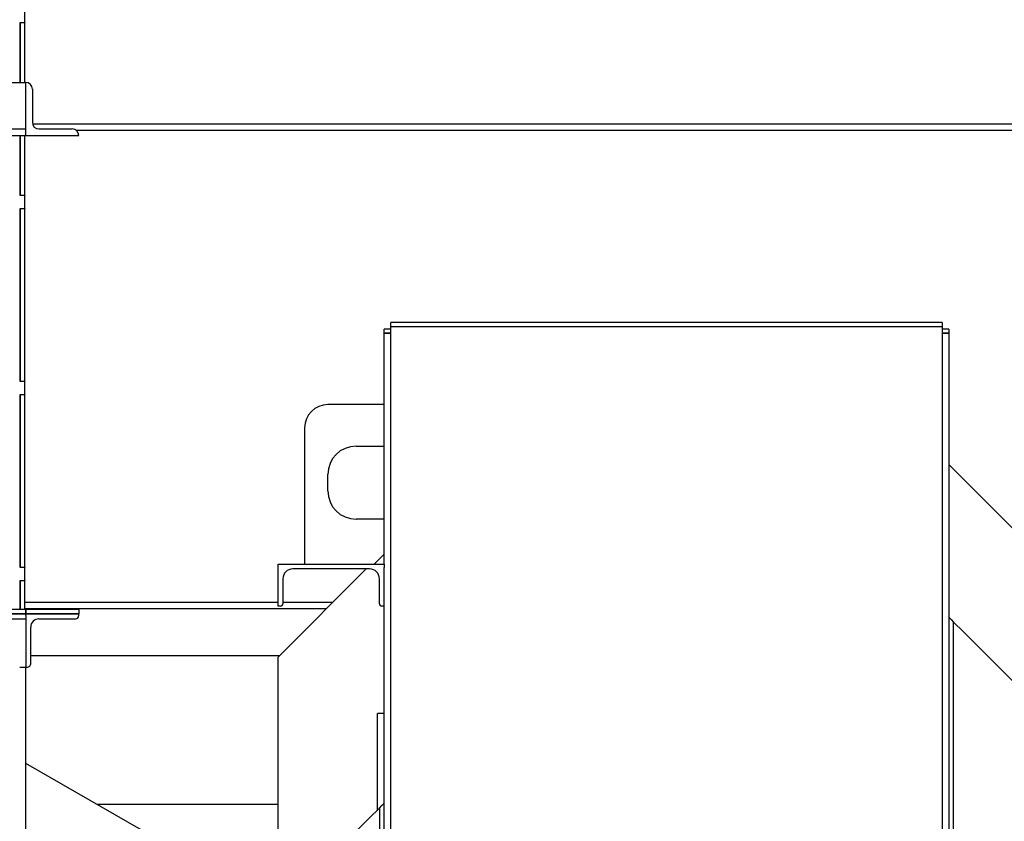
# Model space of a CAD drawing. Header units: inches. Extents: x 24 to 1128, y -58 to 748.
# Tile 102 of 256: x 174 to 211, y 326 to 356. Entities that reach past the tile are written whole.
import ezdxf

# ---------------------------------------------------------------- set-up
doc = ezdxf.new("R2010")
doc.units = ezdxf.units.IN
doc.header["$LTSCALE"] = 32
doc.header["$MEASUREMENT"] = 0
doc.layers.add('Visible (ANSI)', color=7, linetype='Continuous', lineweight=30)

msp = doc.modelspace()

# ---------------------------------------------------------------- linework, layer by layer
at = {"layer": 'Visible (ANSI)'}
for p, q in [((174.56842, 355.80117), (174.56842, 356.29117)), ((174.38912, 353.54617), (174.38912, 355.80117)), ((174.38912, 355.80117), (174.56842, 355.80117)), ((174.38912, 355.79117), (174.38912, 353.54617)), ((174.56842, 355.79117), (174.38912, 355.79117)), ((174.56842, 355.80117), (174.56842, 355.79117)), ((174.56842, 353.54617), (174.56842, 355.79117)), ((149.22467, 353.54617), (174.59967, 353.54617)), ((174.59967, 353.29617), (174.59967, 353.54617)), ((174.59967, 351.79617), (174.59967, 353.29617)), ((174.84967, 353.29617), (174.84967, 352.04617)), ((149.22467, 351.79617), (174.59967, 351.79617)), ((174.59967, 351.54617), (174.59967, 351.79617)), ((174.85761, 351.98367), (249.97467, 351.98367)), ((175.09967, 351.79617), (176.34967, 351.79617)), ((149.22467, 351.54617), (174.59967, 351.54617)), ((174.38912, 351.54617), (174.38912, 349.30117)), ((174.38912, 349.29117), (174.38912, 351.54617)), ((174.56842, 349.30117), (174.56842, 351.54617)), ((174.59967, 351.54617), (176.59967, 351.54617)), ((249.97467, 351.73367), (176.51503, 351.73367)), ((174.38912, 349.30117), (174.56842, 349.30117)), ((174.56842, 349.29117), (174.38912, 349.29117)), ((174.56842, 349.30117), (174.56842, 349.29117)), ((174.56842, 348.80117), (174.56842, 349.29117)), ((174.38912, 342.29117), (174.38912, 348.80117)), ((174.38912, 348.80117), (174.56842, 348.80117)), ((174.38912, 348.79117), (174.38912, 342.30117)), ((174.56842, 348.79117), (174.38912, 348.79117)), ((174.56842, 348.80117), (174.56842, 348.79117)), ((174.56842, 342.30117), (174.56842, 348.79117)), ((188.34967, 344.36164), (188.34967, 344.51334)), ((209.09967, 344.51334), (188.34967, 344.51334)), ((209.09967, 344.51334), (209.09967, 344.36164)), ((188.09967, 344.1127), (188.09967, 344.26334)), ((188.34967, 344.26334), (188.09967, 344.26334)), ((188.34967, 344.1127), (188.09967, 344.1127)), ((188.09967, 344.11249), (188.09967, 344.1127)), ((188.09967, 344.1127), (188.34967, 344.1127)), ((188.09967, 335.42117), (188.09967, 344.11249)), ((188.34967, 344.36164), (209.09967, 344.36164)), ((188.34967, 344.36164), (209.09967, 344.36164)), ((188.34967, 303.53536), (188.34967, 344.36164)), ((209.09967, 344.36164), (209.09967, 303.53536)), ((209.34967, 344.26334), (209.09967, 344.26334)), ((209.34967, 344.1127), (209.09967, 344.1127)), ((209.09967, 344.1127), (209.34967, 344.1127)), ((209.34967, 344.26334), (209.34967, 344.1127)), ((209.34967, 344.1127), (209.34967, 344.11249)), ((209.34967, 344.11249), (209.34967, 303.55588)), ((174.38912, 342.30117), (174.56842, 342.30117)), ((174.56842, 342.29117), (174.38912, 342.29117)), ((174.56842, 342.30117), (174.56842, 342.29117)), ((174.56842, 341.80117), (174.56842, 342.29117)), ((174.38912, 335.29117), (174.38912, 341.80117)), ((174.38912, 341.80117), (174.56842, 341.80117)), ((174.38912, 341.79117), (174.38912, 335.30117)), ((174.56842, 341.79117), (174.38912, 341.79117)), ((174.56842, 341.80117), (174.56842, 341.79117)), ((174.56842, 335.30117), (174.56842, 341.79117)), ((188.09967, 341.42117), (185.97467, 341.42117)), ((185.09967, 340.54617), (185.09967, 335.42117)), ((187.03717, 339.85867), (188.09967, 339.85867)), ((213.34967, 335.17117), (209.34967, 339.17117)), ((185.97467, 338.17117), (185.97467, 338.79617)), ((188.09967, 337.10867), (187.03717, 337.10867)), ((188.09967, 335.79617), (187.72467, 335.42117)), ((174.38912, 335.30117), (174.56842, 335.30117)), ((174.56842, 335.29117), (174.38912, 335.29117)), ((174.56842, 335.30117), (174.56842, 335.29117)), ((174.56842, 334.80117), (174.56842, 335.29117)), ((184.09967, 335.42117), (188.09967, 335.42117)), ((184.09967, 333.83717), (184.09967, 335.42117)), ((187.41567, 335.23717), (184.09967, 331.92117)), ((187.54767, 335.23717), (184.65167, 335.23717)), ((188.09967, 335.42117), (188.09967, 335.2943)), ((188.09967, 303.55588), (188.09967, 335.2943)), ((174.38912, 334.80117), (174.56842, 334.80117)), ((174.38912, 333.72547), (174.38912, 334.80117)), ((174.38912, 334.79117), (174.38912, 333.72547)), ((174.56842, 334.79117), (174.38912, 334.79117)), ((174.56842, 334.80117), (174.56842, 334.79117)), ((174.56842, 333.72547), (174.56842, 334.79117)), ((184.28367, 334.86917), (184.28367, 333.92917)), ((187.91567, 333.92917), (187.91567, 334.86917)), ((149.22467, 333.72547), (174.59967, 333.72547)), ((174.56842, 333.98367), (184.09967, 333.98367)), ((185.91217, 333.73367), (174.56842, 333.73367)), ((174.59967, 333.72547), (176.59967, 333.72547)), ((174.59967, 333.54617), (174.59967, 333.72547)), ((174.59967, 333.72547), (174.59967, 333.54617)), ((176.59967, 333.72547), (176.59967, 333.54617)), ((184.19167, 333.83717), (184.09967, 333.83717)), ((184.28367, 333.98367), (186.16217, 333.98367)), ((188.09967, 333.83717), (188.00767, 333.83717)), ((149.22467, 333.54617), (174.59967, 333.54617)), ((174.59967, 333.54617), (149.22467, 333.54617)), ((149.22467, 333.35867), (174.59967, 333.35867)), ((174.59967, 333.54617), (176.59967, 333.54617)), ((174.59967, 333.48367), (174.59967, 333.54617)), ((176.59967, 333.54617), (174.59967, 333.54617)), ((174.59967, 333.48367), (174.59967, 333.35867)), ((174.59967, 333.35867), (174.59967, 331.73367)), ((175.09967, 333.35867), (176.47467, 333.35867)), ((176.59967, 333.48367), (176.59967, 333.54617)), ((209.44167, 333.32917), (209.34967, 333.42117)), ((209.44167, 333.32917), (209.53367, 333.23717)), ((174.78717, 331.67117), (174.78717, 333.04617)), ((209.90167, 332.86917), (209.53367, 333.23717)), ((209.53367, 267.43677), (209.53367, 333.23717)), ((212.79767, 329.97317), (209.90167, 332.86917)), ((174.78717, 331.98367), (184.16217, 331.98367)), ((184.09967, 324.03766), (184.09967, 331.92117)), ((174.37366, 331.54617), (174.56239, 331.54617)), ((174.56239, 331.54617), (174.59967, 331.54617)), ((174.59967, 331.73367), (174.59967, 331.67117)), ((174.59967, 331.67117), (174.59967, 331.54617)), ((174.59967, 267.04617), (174.59967, 331.54617)), ((174.59967, 331.54617), (174.66217, 331.54617)), ((187.84967, 326.17117), (187.84967, 329.79617)), ((188.09967, 329.79617), (187.84967, 329.79617)), ((181.84967, 323.76362), (174.59967, 327.91062)), ((177.27353, 326.38117), (184.09967, 326.38117)), ((187.91567, 326.23717), (187.54767, 325.86917)), ((187.91567, 326.23717), (188.00767, 326.32917)), ((187.91567, 326.23717), (187.91567, 267.04617)), ((188.09967, 326.42117), (188.00767, 326.32917)), ((187.54767, 325.86917), (184.65167, 322.97317))]:
    msp.add_line(p, q, dxfattribs=at)
for centre, radius, start, end in [((174.59967, 353.29617), 0.25, 0, 90), ((175.09967, 352.04617), 0.25, 180, 270), ((176.34967, 351.54617), 0.25, 0, 90), ((185.97467, 340.54617), 0.875, 90, 180), ((187.03717, 338.79617), 1.0625, 90, 180), ((187.03717, 338.17117), 1.0625, 180, 270), ((184.65167, 334.86917), 0.368, 90, 180), ((187.54767, 334.86917), 0.368, 0, 90), ((184.19167, 333.92917), 0.092, 270, 0), ((188.00767, 333.92917), 0.092, 180, 270), ((175.09967, 333.04617), 0.3125, 90, 180), ((176.47467, 333.48367), 0.125, 270, 0), ((174.66217, 331.67117), 0.125, 270, 0)]:
    msp.add_arc(centre, radius, start, end, dxfattribs=at)

doc.saveas('drawing.dxf')
